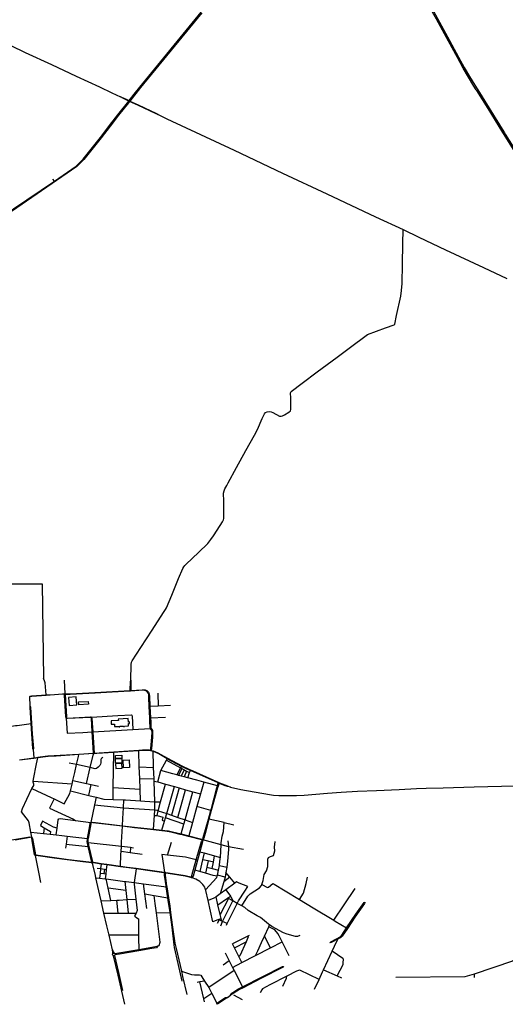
# Model space of a CAD drawing. Header units: millimetres. Extents: x 664923 to 767831, y 3118803 to 3207600.
# Tile 3 of 256: x 681004 to 687293, y 3118893 to 3131634. Entities that reach past the tile are written whole.
import ezdxf

# ---------------------------------------------------------------- set-up
doc = ezdxf.new("R2010")
doc.units = ezdxf.units.MM
for name, color, linetype in [('buildings', 5, 'Continuous'), ('roads_1', 1, 'Continuous'), ('roads_2', 2, 'Continuous'), ('roads_3', 3, 'Continuous')]:
    doc.layers.add(name, color=color, linetype=linetype)

msp = doc.modelspace()

# ---------------------------------------------------------------- linework, layer by layer
at = {"layer": 'buildings'}
for points in [[(681643.47, 3122759.79), (681743.72, 3122766.43), (681740.91, 3122814.3), (681737.11, 3122871.03), (681638.07, 3122865.02), (681643.47, 3122759.79)], [(681766.41, 3122805.65), (681890.46, 3122813.57), (681892.92, 3122775.29), (681768.87, 3122767.36), (681766.41, 3122805.65)], [(682231.25, 3122487.54), (682291.79, 3122489.85), (682292.06, 3122482.68), (682301.76, 3122483.05), (682301.44, 3122491.44), (682347.4, 3122493.2), (682347.68, 3122486.08), (682360.12, 3122486.56), (682359.86, 3122493.03), (682413.06, 3122495.07), (682411.9, 3122525.29), (682428.04, 3122525.9), (682427.24, 3122546.71), (682410.9, 3122546.09), (682409.22, 3122589.43), (682280.77, 3122584.51), (682281.54, 3122564.54), (682187.15, 3122560.93), (682188.83, 3122516.93), (682230.05, 3122518.51), (682231.25, 3122487.54)], [(682328.5, 3122015.29), (682244.87, 3122012.09), (682242.62, 3122070.52), (682326.25, 3122073.72), (682328.5, 3122015.29)], [(682326.32, 3122077.78), (682244.6, 3122074.42), (682243.01, 3122112.92), (682324.74, 3122116.27), (682326.32, 3122077.78)], [(682349.94, 3121951.43), (682343.96, 3122051.92), (682419.98, 3122056.41), (682425.96, 3121955.92), (682349.94, 3121951.43)], [(682331.67, 3121946.87), (682328.71, 3122010.72), (682244.58, 3122006.85), (682247.55, 3121942.99), (682331.67, 3121946.87)]]:
    msp.add_lwpolyline(points, close=True, dxfattribs=at)
at = {"layer": 'roads_1'}
for points in [[(686245.03, 3131959.49), (686308.89, 3131840.55), (686414.4, 3131650.47), (686570.2, 3131364.21), (686686.43, 3131150.82), (686760.75, 3131014.51), (686828.39, 3130898.79), (686898.12, 3130785), (686927.84, 3130737.54)], [(686915.23, 3130727.74), (686885.83, 3130774.47), (686815.26, 3130890.14), (686747.67, 3131006.45), (686671.64, 3131145.02), (686557.73, 3131356.18), (686399.55, 3131642.15), (686294.88, 3131831.83), (686246.93, 3131919.93)], [(686922.33, 3130716.45), (686915.23, 3130727.74)], [(687260.34, 3130174.14), (687069.07, 3130483.17), (686922.33, 3130716.45)], [(686927.84, 3130737.54), (686935.73, 3130724.94)], [(686935.73, 3130724.94), (687083.77, 3130488.55), (687274.4, 3130181.67)], [(687267.78, 3130162.13), (687260.34, 3130174.14)], [(688069.44, 3129063.66), (687971.51, 3129160.34), (687886.9, 3129251.1), (687785.35, 3129371.98), (687666.56, 3129529.59), (687598.7, 3129625.47), (687462.36, 3129849.09), (687277.18, 3130146.92), (687267.78, 3130162.13)], [(687274.4, 3130181.67), (687281.04, 3130170.98)], [(687281.04, 3130170.98), (687291.38, 3130154.34), (687475.71, 3129857.38), (687614.34, 3129635.37), (687677.68, 3129541.26), (687798.37, 3129381.74), (687898.54, 3129263.21), (687983.51, 3129173.39), (688074.43, 3129087.8)]]:
    msp.add_lwpolyline(points, dxfattribs=at)
at = {"layer": 'roads_2'}
for points in [[(680561.87, 3128943.96), (681454.65, 3129546.03), (681737.15, 3129739.52), (681825.88, 3129831.04), (682050.25, 3130111.23), (682167.26, 3130264.23), (682274.33, 3130403.47), (682415.54, 3130581.24), (682419.96, 3130586.84), (682502.15, 3130690.83), (682558.92, 3130762.46), (683354.19, 3131730.23)], [(683361.05, 3131723.21), (682567.14, 3130756.04), (682430.95, 3130581.68), (682426.58, 3130576.09), (682411.03, 3130556.47), (682281.98, 3130399.3), (682174.77, 3130258.08), (682057.88, 3130105.23), (681832.75, 3129824.02), (681744.02, 3129732.49), (680575.76, 3128932.42)], [(682274.33, 3130403.47), (682281.98, 3130399.3)], [(682050.25, 3130111.23), (682057.88, 3130105.23)], [(682442.54, 3123087.56), (682446.1, 3123291.53), (682451.34, 3123318.71), (682458.75, 3123338.51), (682571.51, 3123510.54), (682717.67, 3123733.44), (682866.07, 3123961.24), (682891.38, 3124003.3), (682904.66, 3124025.24), (682973.6, 3124188.91), (683062.04, 3124403.77), (683115.07, 3124531.14), (683127.34, 3124552.04), (683142.23, 3124569.91), (683159.42, 3124589.1), (683318.72, 3124741.63), (683441.83, 3124857.56), (683480.92, 3124905.71), (683514.84, 3124955.58), (683599.91, 3125088.56), (683630.41, 3125137.38), (683642.11, 3125162.1), (683647.46, 3125181.61), (683649.25, 3125216.16), (683647.14, 3125401.72), (683645.28, 3125505.75), (683650.46, 3125536.25), (683661.32, 3125565.05), (683684.31, 3125607.85), (683701.55, 3125639.3), (683813.31, 3125840.43), (683934.31, 3126058.58), (684045.03, 3126259.18), (684082.19, 3126332.61), (684145.04, 3126472.4), (684173.11, 3126533.93), (684187.76, 3126551.03), (684210.49, 3126559.56), (684234.34, 3126562.74), (684259.29, 3126561.08), (684283.6, 3126551.24), (684370.15, 3126504.78), (684389.42, 3126504.57), (684408.65, 3126507.42), (684434.12, 3126522.13), (684488.62, 3126553.9), (684509.63, 3126573.92), (684513.76, 3126589.57), (684513, 3126737.58), (684510.93, 3126804.77), (684519.92, 3126821.27), (684662.36, 3126931.1), (684856.18, 3127075.48), (685116.8, 3127268.7), (685286.73, 3127394.81), (685489.66, 3127546.49), (685509.83, 3127559.29), (685741.59, 3127645.95), (685851.24, 3127684.49), (685860.29, 3127693.52), (685884.53, 3127805.15), (685939.88, 3128058.55), (685950.07, 3128129.21), (685956.25, 3128220.19), (685959.96, 3128469.1), (685965.02, 3128732.41), (685968.28, 3128917.3)], [(677869.66, 3125422.28), (677880.37, 3125415.7), (677892.54, 3125409.68), (679219.28, 3125229.57), (679746.77, 3124850.93), (680329.93, 3124482.1), (680508.5, 3124334.45), (681296.62, 3124333.93), (681310.77, 3123114.57)], [(681346.7, 3122889.05), (681346.24, 3122895.92), (681335.84, 3123051.11), (681331.08, 3123065.14), (681310.77, 3123114.57)], [(682439.7, 3122947.22), (682434.58, 3122954.54), (682438.83, 3123070.75), (682442.54, 3123087.56)], [(682442.54, 3123087.56), (682445.13, 3123070.07), (682441.9, 3122954.96), (682439.7, 3122947.22)], [(681133.67, 3122876.02), (681162.71, 3122883.03), (681346.24, 3122895.92), (681455.38, 3122903.6), (681558.83, 3122912.6), (681587.01, 3122911.7), (681656.56, 3122909.5), (681979.08, 3122928.52), (682434.58, 3122954.54), (682441.9, 3122954.96), (682589.39, 3122963.39), (682613.57, 3122963.94), (682630.5, 3122961.31), (682650.46, 3122951.85), (682663.34, 3122941.56), (682671.15, 3122930.65), (682680.98, 3122905.68), (682684.12, 3122878.6), (682690.48, 3122748.1), (682697.58, 3122601.96), (682700.31, 3122545.92), (682701.39, 3122484.3), (682704.16, 3122469.7), (682709.62, 3122462.04), (682713.08, 3122457.18), (682723.57, 3122436.73), (682725.66, 3122418.49), (682722.75, 3122348.11), (682708.98, 3122203.07), (682706.25, 3122179.19), (682700.37, 3122173.3)], [(682700.37, 3122173.3), (682699.07, 3122181.02), (682702.39, 3122204.18), (682715.23, 3122349.94), (682718.17, 3122419.06), (682714.68, 3122433.47), (682705.5, 3122451.06), (682699.73, 3122461.42), (682695.04, 3122469.87), (682692.98, 3122485.03), (682691.17, 3122543.95), (682688.68, 3122601.65), (682682.39, 3122747.71), (682677.32, 3122865.41), (682674.67, 3122896.46), (682670.2, 3122914.66), (682657.91, 3122934.17), (682645.74, 3122945.02), (682623.41, 3122955.35), (682605.02, 3122957.22), (682439.7, 3122947.22), (682425.08, 3122946.33), (681979.97, 3122920.97), (681657.29, 3122902.11), (681591.48, 3122903.91), (681584.95, 3122904.09), (681559.83, 3122904.78), (681455.29, 3122897.09), (681346.7, 3122889.05), (681162.82, 3122875.45), (681133.67, 3122876.02)], [(681141.42, 3122749.33), (681133.67, 3122876.02)], [(681178.84, 3122190.65), (681173.36, 3122204.12), (681160.87, 3122391.8), (681151.94, 3122525.45), (681137.8, 3122737.34), (681141.42, 3122749.33)], [(681141.42, 3122749.33), (681145.55, 3122739.16), (681158.97, 3122526.37), (681167.41, 3122392.62), (681181.36, 3122204.61), (681178.84, 3122190.65)], [(681002.79, 3122058.77), (681185.98, 3122083.27), (681220.45, 3122087.98), (681238.16, 3122090.21), (681268.85, 3122094.11), (681368.97, 3122107.03), (681769.21, 3122131.8), (681960.6, 3122143.65), (681970.03, 3122144.21), (682222.92, 3122159.16), (682544.78, 3122180.69), (682596, 3122184.13), (682646.94, 3122185.79), (682680.85, 3122184.26), (682699.07, 3122181.02), (682706.25, 3122179.19), (682730.7, 3122171.88), (682760.76, 3122160.57), (682794.56, 3122145.33), (682918.26, 3122078.19), (683101.62, 3121979.51), (683204.99, 3121931.24), (683217.23, 3121925.59), (683246.04, 3121912.29), (683418.45, 3121835.99), (683574.84, 3121767.55), (683590.62, 3121761.03), (683626.07, 3121746.36), (683694.74, 3121721.67), (683735.26, 3121701.37)], [(683735.26, 3121701.37), (683693.22, 3121712.32), (683666.83, 3121721.45), (683623.44, 3121738.39), (683587.87, 3121754.09), (683573.65, 3121760.37), (683213.76, 3121916.68), (683203.26, 3121921.25), (683097.19, 3121971.56), (682914.32, 3122071.16), (682803.71, 3122132.58), (682757.53, 3122155.7), (682730.99, 3122164.1), (682700.37, 3122173.3), (682683.67, 3122176.33), (682647.6, 3122178.26), (682613.87, 3122177.33), (682545.05, 3122172.97), (682332.28, 3122159.53), (682222.8, 3122151.15), (682003.66, 3122139.17), (681963.26, 3122136.52), (681767.69, 3122123.73), (681713.98, 3122120.23), (681476.31, 3122105.62), (681373.1, 3122098.03), (681238.24, 3122081.86), (681186.76, 3122075.69), (681003.3, 3122051.21)], [(681178.84, 3122190.65), (681185.98, 3122083.27), (681186.76, 3122075.69)], [(681159.31, 3121057.8), (681148.19, 3121122.73), (681128.18, 3121239.5), (681116.58, 3121265.27), (681027.43, 3121383.87), (681039.66, 3121428.15), (681098.25, 3121546.48), (681162.27, 3121684.17), (681185.1, 3121724.04), (681187.55, 3121740.42), (681178.41, 3121769.69), (681178.8, 3121775.62), (681180.77, 3121805.3), (681222.58, 3122002.97), (681238.24, 3122081.86), (681238.16, 3122090.21)], [(689560.22, 3121810.89), (689560.57, 3121788.4), (689552.64, 3121604.75), (688427.57, 3120624.57), (688149.57, 3120276.67), (688122.13, 3120228.12), (688112.56, 3120153.12), (688103.68, 3120035.35), (688096.02, 3120009.84), (688073.35, 3119998.78), (687899.1, 3119971.97), (687833.77, 3119940.2), (687431.14, 3119483.39), (687385.95, 3119451.94), (686890.11, 3119282.39), (686768.39, 3119247.07), (685873.61, 3119238.41)], [(683374.62, 3121020.22), (683381.46, 3121050.15), (683447.55, 3121290.46), (683478.07, 3121401.46), (683485.65, 3121429.01), (683557.81, 3121695.74), (683563.51, 3121718.99), (683573.65, 3121760.37), (683574.84, 3121767.55)], [(683590.62, 3121761.03), (683587.87, 3121754.09), (683572.91, 3121716.42), (683563.49, 3121692.66), (683484.61, 3121399.63), (683454.79, 3121288.83), (683404.38, 3121101.57), (683388.89, 3121044.17), (683374.62, 3121020.22)], [(683735.26, 3121701.37), (683867.87, 3121674.47), (684237.12, 3121607.47), (684292.64, 3121598.96), (684361.33, 3121596.21), (684589.08, 3121595.64), (684685.93, 3121600.37), (684989.02, 3121625.01), (685167.37, 3121637.16), (685380.46, 3121651.32), (685624.86, 3121660.12), (685919.55, 3121674.69), (686142.43, 3121684.04), (686266.11, 3121688.61), (686489.07, 3121692.98), (686887.51, 3121705.39), (687242.66, 3121715.38), (687620.22, 3121725.73)], [(681938.67, 3120733.01), (681891.51, 3120934.23), (681887.06, 3120953.22), (681880.83, 3120981.86), (681878.31, 3120993.51), (681880.04, 3121027.24), (681882.05, 3121038.25), (681911.95, 3121201.96), (681917.56, 3121231.11), (681925.54, 3121247.21)], [(681925.54, 3121247.21), (681925.55, 3121228.31), (681888.84, 3121040.27), (681888.47, 3121037.53), (681886.2, 3121020.63), (681886.77, 3120994.49), (681889.63, 3120980.97), (681895.53, 3120953), (681900.26, 3120933.27), (681947.65, 3120735.81)], [(681925.54, 3121247.21), (681950.91, 3121250.18), (682335.83, 3121204.57), (682491.08, 3121186.17), (682737.65, 3121159.51), (682846.43, 3121147.75), (682884.14, 3121143.67), (682931.91, 3121138.08), (682983.19, 3121126.22), (683096.42, 3121097.3), (683192.78, 3121072.7), (683360.49, 3121029.87), (683374.62, 3121020.22)], [(683374.62, 3121020.22), (683357.48, 3121021.41), (683190.33, 3121064.1), (683094.06, 3121088.69), (683083.52, 3121091.39), (682982.13, 3121117.8), (682938.72, 3121126.85), (682881.61, 3121134.98), (682843.96, 3121139.12), (682737.16, 3121150.83), (682488.76, 3121178.11), (682335.36, 3121196.17), (681951.58, 3121241.39), (681925.54, 3121247.21)], [(680852.02, 3121010.99), (681137.15, 3121059.64), (681159.31, 3121057.8)], [(681159.31, 3121057.8), (681138.11, 3121049.86), (680944.6, 3121015.11)], [(681159.31, 3121057.8), (681169.82, 3121039.9), (681209.12, 3120826.66), (681204.57, 3120819.04)], [(681204.57, 3120819.04), (681196.81, 3120828.64), (681165.58, 3121014.07), (681160.15, 3121040.33), (681159.31, 3121057.8)], [(683235.64, 3120530.53), (683233.88, 3120558.26), (683290.56, 3120761.82), (683356.45, 3120998.49), (683374.62, 3121020.22)], [(683374.62, 3121020.22), (683371.54, 3120995.5), (683336.28, 3120866.61), (683306.45, 3120757.58), (683271.3, 3120629.09), (683250.24, 3120552.14), (683235.64, 3120530.53)], [(681196.81, 3120828.64), (681209.12, 3120826.66), (681243.64, 3120821.1), (681638.01, 3120765.54), (681938.67, 3120733.01)], [(681937.88, 3120723.78), (681823.09, 3120737.4), (681452.04, 3120783.34), (681242.21, 3120812.31), (681204.57, 3120819.04)], [(681953.59, 3120728.75), (681952.99, 3120724.59), (681951.82, 3120722.6), (681948.62, 3120720.16), (681946.19, 3120719.5), (681942.39, 3120719.94), (681940.01, 3120721.27), (681937.88, 3120723.78), (681936.89, 3120726.85), (681937.26, 3120730.39), (681938.67, 3120733.01), (681941.42, 3120735.25), (681944.29, 3120736.11), (681947.65, 3120735.81), (681950.47, 3120734.34), (681952.77, 3120731.52), (681953.59, 3120728.75)], [(682205.56, 3119599.42), (682160.83, 3119788.36), (682132.36, 3119908.67), (682095.01, 3120071.76), (682058.29, 3120232.12), (682041.43, 3120305.73), (681991.2, 3120531.77), (681984.71, 3120561.01), (681948.62, 3120720.16)], [(682875, 3120592.69), (682842.26, 3120596.74), (682721.08, 3120614.81), (682511.26, 3120644.46), (682418.04, 3120657.63), (682308.09, 3120672.94), (682131.59, 3120697.5), (682059.69, 3120707.51), (681985.04, 3120717.89), (681951.82, 3120722.6)], [(681952.77, 3120731.52), (681986.07, 3120726.52), (682060.81, 3120716.15), (682132.59, 3120706.18), (682308.52, 3120681.77), (682396.52, 3120669.56), (682512.51, 3120653.84), (682725.17, 3120625), (682842.62, 3120607.12), (682875.85, 3120601.14)], [(682890.63, 3120597.38), (682890.33, 3120593.73), (682889.06, 3120591.28), (682886.44, 3120589.02), (682883.62, 3120588.08), (682880.21, 3120588.31), (682877.5, 3120589.64), (682875, 3120592.69), (682874.28, 3120595.05), (682874.52, 3120598.49), (682875.85, 3120601.14), (682878.39, 3120603.36), (682881.3, 3120604.35), (682884.6, 3120604.15), (682887.42, 3120602.78), (682889.67, 3120600.23), (682890.63, 3120597.38)], [(683109.12, 3119191.42), (683055.19, 3119422.2), (683008.47, 3119629.47), (683004.75, 3119664.7), (682977.57, 3119889.3), (682950.5, 3120079.59), (682927.49, 3120236.39), (682922.42, 3120271.48), (682902.11, 3120412.18), (682899.85, 3120427.9), (682879.9, 3120564.3), (682877.5, 3120589.64)], [(683235.64, 3120530.53), (683215.05, 3120533.63), (683145.57, 3120551.52), (682926.33, 3120584.22), (682886.44, 3120589.02)], [(682886.44, 3120589.02), (682886.85, 3120565.09), (682907.06, 3120427.95), (682909.54, 3120411.22), (682930.49, 3120270.16), (682946.34, 3120163.41), (682958.12, 3120079.74), (682984.49, 3119892.51), (683011.9, 3119683.96), (683027.37, 3119632.14), (683047.61, 3119540.5), (683098.48, 3119320.29), (683114.3, 3119251.84), (683168.49, 3119020.09)], [(682889.67, 3120600.23), (682926.45, 3120594.36), (683148.37, 3120560.57), (683218.34, 3120542.19), (683235.64, 3120530.53)], [(684140.72, 3120444.17), (684212.82, 3120405.99), (684225.32, 3120409.64), (684280.1, 3120454.52), (684297.37, 3120449.4), (684443.3, 3120361.3), (684626.55, 3120249.87), (684802.58, 3120142.83), (685071.41, 3119980.48), (685089.38, 3119969.63), (685236.14, 3119882.39), (685247.53, 3119875.63)], [(685472.23, 3120213.49), (685473.68, 3120207.36), (685468.63, 3120196.89), (685344.95, 3120022.12), (685247.53, 3119875.63), (685181.42, 3119775.4), (685166, 3119760.16), (685147.43, 3119748.72), (685126.67, 3119738.55), (685036.04, 3119690.85), (685020.03, 3119688.49)], [(685020.03, 3119688.49), (685033.52, 3119703.69), (685162.92, 3119771.45), (685176.96, 3119788.41), (685236.14, 3119882.39), (685354.6, 3120059.77), (685463.94, 3120212.02), (685472.23, 3120213.49)], [(682205.56, 3119599.42), (682215.81, 3119573.94), (682226.23, 3119553.12)], [(682208.97, 3119546.08), (682208.53, 3119569.53), (682205.56, 3119599.42)], [(682238.88, 3119540.46), (682238.93, 3119534), (682236.53, 3119528.13), (682232.35, 3119523.78), (682226.11, 3119521.05), (682220.4, 3119520.88), (682213.72, 3119523.39), (682209.37, 3119527.54), (682206.62, 3119533.76), (682206.5, 3119539.82), (682208.97, 3119546.08), (682212, 3119549.52), (682219.39, 3119553.15), (682226.23, 3119553.12), (682231.78, 3119550.81), (682236.64, 3119545.91), (682238.88, 3119540.46)], [(682366.14, 3118893.16), (682278.15, 3119272.31), (682220.4, 3119520.88)], [(682232.35, 3119523.78), (682282.76, 3119306.69), (682337.21, 3119072.75)], [(683731.79, 3119010.71), (683750.24, 3119037.91), (683830.1, 3119088.36), (683889.87, 3119118.58), (684152.03, 3119251.06), (684407.73, 3119384.18), (684418.15, 3119382.17)], [(684418.15, 3119382.17), (684414.2, 3119373.13), (684128.36, 3119227.03), (683895.87, 3119106.99), (683851.48, 3119084.07), (683766.7, 3119033.55), (683731.79, 3119010.71)], [(686890.11, 3119282.39), (686887.99, 3119239.37)], [(683693.68, 3118983.2), (683731.79, 3119010.71)], [(683556.56, 3118906.64), (683667.44, 3118982.79), (683693.68, 3118983.2)], [(683693.68, 3118983.2), (683564.38, 3118897.12)]]:
    msp.add_lwpolyline(points, dxfattribs=at)
at = {"layer": 'roads_3'}
for points in [[(680707.69, 3131384.29), (681075.72, 3131211.09), (681417.22, 3131054.32), (681737.17, 3130903.89), (682038.46, 3130763.86), (682196.29, 3130688.62), (682310.16, 3130634.29)], [(682310.16, 3130634.29), (682342.01, 3130623.45), (682419.96, 3130586.84), (682430.95, 3130581.68), (682536.55, 3130532.09), (682773.53, 3130419.29), (682795.74, 3130406.05)], [(682795.74, 3130406.05), (682771.13, 3130414.35), (682533.22, 3130526.37), (682426.58, 3130576.09), (682415.54, 3130581.24), (682339.27, 3130616.8), (682310.16, 3130634.29)], [(682795.74, 3130406.05), (682911.17, 3130351.4), (683779.48, 3129944.01), (684408.2, 3129646.28), (684980.12, 3129380.26), (685613.18, 3129083.18), (685968.28, 3128917.3), (686173.81, 3128821.29), (686519.34, 3128656.41), (687010.24, 3128429.22), (687313.03, 3128287.17)], [(681454.65, 3129546.03), (681433.85, 3129569.25)], [(681578.35, 3123086.94), (681587.01, 3122911.7)], [(681607.39, 3122593.78), (681601.91, 3122613.96), (681586.09, 3122888.55), (681584.95, 3122904.09), (681587.01, 3122911.7)], [(681587.01, 3122911.7), (681591.48, 3122903.91), (681608.99, 3122614.24), (681607.39, 3122593.78)], [(682791.84, 3122917.94), (682796.37, 3122753.2)], [(682956.84, 3122760.94), (682796.37, 3122753.2), (682690.48, 3122748.1), (682682.39, 3122747.71)], [(681607.39, 3122593.78), (681621.61, 3122597.27), (681918.91, 3122613.74), (681933.79, 3122610.28)], [(681933.79, 3122610.28), (681919.76, 3122605.62), (681621.55, 3122589.66), (681607.39, 3122593.78)], [(681607.39, 3122593.78), (681618.78, 3122400.79)], [(681963.26, 3122136.52), (681960.6, 3122143.65), (681942.87, 3122418.49), (681931.77, 3122590.54), (681933.79, 3122610.28)], [(681933.79, 3122610.28), (682273.28, 3122629.48), (682450.92, 3122637.27)], [(681933.79, 3122610.28), (681939.21, 3122591.02), (681951.08, 3122418.95), (681970.03, 3122144.21), (681963.26, 3122136.52)], [(682450.92, 3122637.27), (682456.97, 3122633.92), (682459.62, 3122626.73), (682469.14, 3122447.6)], [(682688.68, 3122601.65), (682697.58, 3122601.96), (682889.99, 3122608.63)], [(680525.08, 3122468.07), (680583.51, 3122448.06), (680604.56, 3122446.69), (680627.27, 3122448.24), (680948.97, 3122499.11), (680971.74, 3122502.06), (681151.94, 3122525.45), (681158.97, 3122526.37)], [(681618.78, 3122400.79), (681821.89, 3122411.81), (681942.87, 3122418.49), (681951.08, 3122418.95), (682469.14, 3122447.6), (682543.31, 3122451.7), (682699.73, 3122461.42), (682709.62, 3122462.04)], [(682568.22, 3121526.09), (682562.75, 3121678.73), (682557.84, 3121815.95), (682552.41, 3121967.63), (682545.05, 3122172.97), (682544.78, 3122180.69)], [(682755.19, 3121515.02), (682745.21, 3121781.14), (682744.15, 3121809.35), (682738.67, 3121955.45), (682737.8, 3121978.69), (682730.99, 3122164.1), (682730.7, 3122171.88)], [(681579.87, 3121486.53), (681652.88, 3121620.7), (681662.61, 3121656.17), (681681.97, 3121739.86), (681693.07, 3121787.87), (681716.97, 3121891.18), (681739.85, 3121994.65), (681763.39, 3122101.06), (681767.69, 3122123.73), (681769.21, 3122131.8)], [(682082.01, 3122085.47), (682066.47, 3122078.43), (682057.07, 3122069.53), (682052.81, 3122060.71), (682056.24, 3122043.97), (682056.16, 3122017.46), (682051.78, 3122000.36), (682043.23, 3121983.21), (682021.83, 3121960.27), (682000.06, 3121944.85), (681982.26, 3121941.42), (681917.66, 3121957.17), (681739.85, 3121994.65), (681642.76, 3122014.79)], [(681870.75, 3121749.78), (681917.66, 3121957.17), (681953.43, 3122115.37), (681963.26, 3122136.52)], [(682214.3, 3121545.26), (682216.47, 3121700.23), (682222.8, 3122151.15), (682222.92, 3122159.16)], [(682793.38, 3121770.39), (682829.64, 3121919.69), (682903.23, 3122051.31), (682914.32, 3122071.16), (682918.26, 3122078.19)], [(682903.23, 3122051.31), (683087.79, 3121954.21), (683103.42, 3121945.99), (683127.41, 3121933.37), (683134.25, 3121928.16), (683141.58, 3121922.59), (683166.07, 3121910.56), (683204.11, 3121891.89)], [(682552.41, 3121967.63), (682738.67, 3121955.45)], [(683572.91, 3121716.42), (683563.51, 3121718.99), (683387.2, 3121767.31), (683296.64, 3121792.14), (683180.8, 3121823.12), (683133.3, 3121835.82), (683094.1, 3121846.3), (683059.57, 3121855.53), (683037.51, 3121861.43), (682988.77, 3121874.47), (682829.64, 3121919.69)], [(683101.62, 3121979.51), (683097.19, 3121971.56), (683087.79, 3121954.21), (683037.51, 3121861.43)], [(683103.42, 3121945.99), (683059.57, 3121855.53)], [(683134.25, 3121928.16), (683094.1, 3121846.3)], [(683180.8, 3121823.12), (683204.11, 3121891.89), (683213.76, 3121916.68), (683217.23, 3121925.59)], [(682557.84, 3121815.95), (682744.15, 3121809.35)], [(683166.07, 3121910.56), (683133.3, 3121835.82)], [(681162.27, 3121684.17), (681411.27, 3121570.64), (681451.17, 3121550.74), (681579.87, 3121486.53)], [(681681.97, 3121739.86), (681178.8, 3121775.62)], [(681693.07, 3121787.87), (681870.75, 3121749.78), (681928.14, 3121737.48), (682022.36, 3121717.29)], [(681898.85, 3121595.76), (681928.14, 3121737.48)], [(682216.47, 3121700.23), (682562.75, 3121678.73)], [(682745.21, 3121781.14), (682765.59, 3121778.35), (682793.38, 3121770.39), (682892.19, 3121742.12), (683007.51, 3121710.44), (683069.71, 3121693.37), (683152.98, 3121670.5), (683247.31, 3121644.59), (683345.05, 3121617.75)], [(682782.94, 3121335.74), (682798.55, 3121398.43), (682829.03, 3121513.75), (682892.19, 3121742.12)], [(682843.96, 3121139.12), (682846.43, 3121147.75), (682879.32, 3121262.57), (682892.03, 3121306.96), (682908.15, 3121363.24), (683007.51, 3121710.44)], [(683069.71, 3121693.37), (682970.66, 3121341.22)], [(683053.02, 3121312.19), (683152.98, 3121670.5)], [(683387.2, 3121767.31), (683345.05, 3121617.75), (683299.12, 3121451.66), (683242.14, 3121245.57), (683192.78, 3121072.7), (683190.33, 3121064.1)], [(681451.17, 3121550.74), (681391.82, 3121430.33), (681701.98, 3121288.26), (681725.74, 3121272.03)], [(681662.61, 3121656.17), (681898.85, 3121595.76), (681993.25, 3121571.63), (682094.23, 3121548.58), (682214.3, 3121545.26), (682353.66, 3121538.49), (682375.87, 3121537.41), (682568.22, 3121526.09), (682626.27, 3121522.67), (682755.19, 3121515.02), (682829.03, 3121513.75)], [(681993.25, 3121571.63), (681972.65, 3121472.91), (681925.54, 3121247.21)], [(682308.09, 3120672.94), (682308.52, 3120681.77), (682315.69, 3120829.98), (682317.75, 3120869.63), (682321.27, 3120937.34), (682324, 3120989.91), (682335.36, 3121196.17), (682335.83, 3121204.57), (682340.83, 3121295.43), (682348.21, 3121435.2), (682353.66, 3121538.49)], [(683094.06, 3121088.69), (683096.42, 3121097.3), (683131.02, 3121223.39), (683146.36, 3121279.3), (683247.31, 3121644.59)], [(681972.65, 3121472.91), (682348.21, 3121435.2), (682752.05, 3121410.72), (682780, 3121404.82), (682798.55, 3121398.43), (682908.15, 3121363.24), (682970.66, 3121341.22), (683053.02, 3121312.19), (683146.36, 3121279.3), (683242.14, 3121245.57)], [(682737.16, 3121150.83), (682737.65, 3121159.51), (682747.67, 3121334.44), (682752.05, 3121410.72), (682755.19, 3121515.02)], [(683484.61, 3121399.63), (683478.07, 3121401.46), (683299.12, 3121451.66)], [(681474.96, 3121084.65), (681487.28, 3121173.25), (681502.44, 3121282.41), (681508.97, 3121292.38)], [(681508.97, 3121292.38), (681527.77, 3121296.48), (681725.74, 3121272.03), (681925.54, 3121247.21)], [(682747.67, 3121334.44), (682782.94, 3121335.74), (682857.93, 3121316.6), (682847.64, 3121274.73), (682879.32, 3121262.57)], [(683131.02, 3121223.39), (682892.03, 3121306.96)], [(683652.11, 3121244.97), (683454.79, 3121288.83), (683447.55, 3121290.46)], [(681300.52, 3121261.93), (681271.3, 3121206.57)], [(681271.3, 3121206.57), (681318.93, 3121178.81), (681403.11, 3121129.74), (681398.43, 3121093.57)], [(681487.28, 3121173.25), (681443.24, 3121185.81), (681300.52, 3121261.93)], [(681318.93, 3121178.81), (681313.97, 3121103.41)], [(683411.73, 3120373.59), (683555.22, 3120535.87), (683562.55, 3120549.44), (683565.78, 3120565.89), (683577.8, 3120627.05), (683589.68, 3120687.54), (683591.76, 3120698.12), (683601.39, 3120775.36), (683602.68, 3120793.78), (683613.98, 3120954.98), (683614.47, 3120981.65), (683627.34, 3121068.58), (683642, 3121127.81), (683652.11, 3121244.97)], [(683652.11, 3121244.97), (683778.41, 3121214.47)], [(681148.19, 3121122.73), (681313.97, 3121103.41), (681398.43, 3121093.57), (681474.96, 3121084.65), (681551.51, 3121075.72), (681618.92, 3121068.08), (681882.05, 3121038.25), (681888.47, 3121037.53)], [(681618.92, 3121068.08), (681604.83, 3120965.5), (681597.56, 3120912.62)], [(681604.83, 3120965.5), (681891.51, 3120934.23), (681900.26, 3120933.27)], [(682479.22, 3120915.47), (682440.1, 3120920.89), (682321.27, 3120937.34), (681889.63, 3120980.97), (681880.83, 3120981.86)], [(682440.1, 3120920.89), (682433.66, 3120853.88)], [(682919.32, 3120824.06), (682970.22, 3120993.17)], [(683904.05, 3120894.39), (683706.89, 3120930.52), (683613.98, 3120954.98), (683374.62, 3121020.22)], [(683699.34, 3121007.43), (683706.89, 3120930.52), (683708.73, 3120894.75), (683697.09, 3120745.84), (683686.57, 3120666.3), (683675.2, 3120598), (683665.06, 3120537.09), (683647.77, 3120479.53), (683600.33, 3120321.57)], [(683880.1, 3120167.22), (683958.55, 3120290.51), (683990.31, 3120321.72), (684111.25, 3120401.63), (684136.74, 3120432.21), (684140.72, 3120444.17), (684157.38, 3120494.24), (684171.49, 3120570.86), (684201.87, 3120620.82), (684215.25, 3120674.86), (684218.08, 3120722.21), (684216.52, 3120769.22), (684224.65, 3120791.91), (684250.1, 3120807.27), (684288.71, 3120820.09), (684309.38, 3120879.95), (684301.54, 3120927.15), (684311.35, 3120999.34)], [(681204.57, 3120819.04), (681248.55, 3120604.05), (681272.71, 3120471.47)], [(682589.26, 3120832.73), (682433.66, 3120853.88), (682317.75, 3120869.63)], [(683306.45, 3120757.58), (683290.56, 3120761.82), (683151.42, 3120799.05), (682955.72, 3120819.94), (682919.32, 3120824.06), (682843.31, 3120832.66), (682881.3, 3120604.35)], [(683392.59, 3120851.22), (683371.5, 3120763.82), (683334.56, 3120610.76)], [(683336.28, 3120866.61), (683392.59, 3120851.22), (683525.93, 3120814.76), (683602.68, 3120793.78)], [(683496.75, 3120649.38), (683512.52, 3120734.3), (683525.93, 3120814.76)], [(682009.23, 3120656.09), (682052.21, 3120649.27), (682101.71, 3120641.4), (682124.62, 3120637.76)], [(682060.81, 3120716.15), (682059.69, 3120707.51), (682052.21, 3120649.27), (682044.13, 3120586.43), (682036.35, 3120525.96)], [(682132.59, 3120706.18), (682131.59, 3120697.5), (682124.62, 3120637.76), (682117.45, 3120576.23), (682110.48, 3120516.45)], [(682512.51, 3120653.84), (682511.26, 3120644.46), (682487.53, 3120467.24), (682486.52, 3120447.76), (682508.79, 3120254.96), (682526.73, 3120105.87), (682510.3, 3120073.94), (682492.77, 3120039.91), (682498.82, 3120028.08), (682520.81, 3120013.58), (682541.81, 3119999.31), (682543.11, 3119787.61), (682543.32, 3119752.48), (682546.24, 3119604.27), (682546.63, 3119584.68)], [(683512.52, 3120734.3), (683446.21, 3120748.18), (683371.5, 3120763.82)], [(683446.21, 3120748.18), (683428.59, 3120668.17), (683411.05, 3120588.6)], [(683428.59, 3120668.17), (683496.75, 3120649.38), (683577.8, 3120627.05)], [(683589.68, 3120687.54), (683686.57, 3120666.3)], [(681991.2, 3120531.77), (682036.35, 3120525.96), (682110.48, 3120516.45), (682123.76, 3120514.74), (682366.17, 3120483.61), (682382.63, 3120481.5), (682487.53, 3120467.24), (682606.32, 3120451.08), (682675.63, 3120441.66), (682902.11, 3120412.18), (682909.54, 3120411.22)], [(682117.45, 3120576.23), (682092.85, 3120579.65), (682044.13, 3120586.43)], [(682101.71, 3120641.4), (682092.85, 3120579.65)], [(682185.09, 3120237.31), (682150.1, 3120395.57), (682123.76, 3120514.74)], [(683503.97, 3119961.88), (683443, 3120235.97), (683413.67, 3120367.82), (683411.73, 3120373.59), (683400.23, 3120407.83), (683377.68, 3120442.76), (683336.21, 3120483.72), (683283.2, 3120512.33), (683235.64, 3120530.53)], [(683562.55, 3120549.44), (683508.92, 3120560.24), (683411.05, 3120588.6), (683334.56, 3120610.76), (683271.3, 3120629.09)], [(683665.06, 3120537.09), (683565.78, 3120565.89)], [(683727, 3120537.12), (683647.77, 3120479.53)], [(683790.54, 3120462.46), (683727, 3120537.12), (683675.2, 3120598)], [(684626.55, 3120249.87), (684678.94, 3120331.19), (684715.46, 3120455.97), (684731.96, 3120538.7)], [(682378.38, 3120364.34), (682150.1, 3120395.57)], [(682366.17, 3120483.61), (682378.38, 3120364.34), (682390.31, 3120247.72), (682407.9, 3120073.4)], [(682650.7, 3120131.46), (682624.44, 3120320.63), (682606.32, 3120451.08)], [(683813.27, 3120479.29), (683790.54, 3120462.46), (683674.42, 3120376.45), (683600.33, 3120321.57), (683546.09, 3120283.83), (683519.2, 3120265.12), (683443, 3120235.97)], [(683681.25, 3119917.27), (683691.7, 3119938.16), (683821.33, 3120197.68), (683838.73, 3120232.51), (683917.61, 3120355.62), (683957.92, 3120416.53)], [(683957.92, 3120416.53), (683846.62, 3120461.04), (683813.27, 3120479.29)], [(685071.41, 3119980.48), (685204.22, 3120178.61), (685347.43, 3120389.92)], [(682624.44, 3120320.63), (682747.22, 3120300.38), (682922.42, 3120271.48), (682930.49, 3120270.16)], [(682791.23, 3119648.39), (682809.83, 3119654.54), (682822.63, 3119696.34), (682774.97, 3120076.1), (682759.94, 3120195.77), (682747.22, 3120300.38)], [(683619.51, 3119970.99), (683611.93, 3120003.33), (683599.81, 3120054.92), (683570.74, 3120178.78), (683546.09, 3120283.83)], [(683570.74, 3120178.78), (683697.05, 3120268.17), (683735.41, 3120292.77)], [(683706.12, 3120263.02), (683599.81, 3120054.92)], [(683674.42, 3120376.45), (683735.41, 3120292.77), (683739.39, 3120287.31), (683763.25, 3120230.62)], [(684629.58, 3119783.95), (684599.99, 3119771.25), (684577.06, 3119769.27), (684468.34, 3119800.2), (684419.67, 3119818.76), (684268.08, 3119900.42), (684237.9, 3119920.91), (684224.99, 3119929.67), (684120.31, 3120017.51), (684080.55, 3120036.18), (683963.3, 3120106.42), (683920.88, 3120145.73), (683880.1, 3120167.22), (683821.33, 3120197.68), (683763.25, 3120230.62), (683706.12, 3120263.02), (683697.05, 3120268.17)], [(682058.29, 3120232.12), (682185.09, 3120237.31), (682263.8, 3120240.54), (682290.63, 3120241.64), (682390.31, 3120247.72), (682508.79, 3120254.96)], [(682278.08, 3120072.72), (682263.8, 3120240.54)], [(683607.99, 3119910.6), (683630.68, 3119965.91), (683763.25, 3120230.62)], [(682095.01, 3120071.76), (682278.08, 3120072.72), (682407.9, 3120073.4), (682510.3, 3120073.94)], [(682774.97, 3120076.1), (682950.5, 3120079.59), (682958.12, 3120079.74)], [(683691.7, 3119938.16), (683630.68, 3119965.91), (683619.51, 3119970.99), (683586.89, 3119985.81), (683577.52, 3119990.07), (683503.97, 3119961.88)], [(683586.89, 3119985.81), (683563.29, 3119937.92)], [(683577.52, 3119990.07), (683611.93, 3120003.33)], [(684057.14, 3119524.37), (684086.25, 3119586.28), (684135.16, 3119693.89), (684173.75, 3119776.37), (684230.41, 3119897.4), (684237.9, 3119920.91)], [(684493.42, 3119522.16), (684401.78, 3119701.53), (684362.07, 3119779.26), (684344.91, 3119810.53), (684305.9, 3119858.33), (684230.41, 3119897.4)], [(682543.11, 3119787.61), (682160.83, 3119788.36)], [(683974.41, 3119783.86), (683958.21, 3119775.62), (683759.08, 3119674.21)], [(683958.21, 3119775.62), (683961.82, 3119766.8), (683944.99, 3119724.13), (683935.38, 3119702.75), (683852.77, 3119519.05), (683841.96, 3119511.54)], [(684252.28, 3119624.68), (684173.75, 3119776.37)], [(682231.78, 3119550.81), (682262.04, 3119554.9), (682546.24, 3119604.27), (682786.05, 3119647.45), (682791.23, 3119648.39)], [(682791.23, 3119648.39), (682776.87, 3119625.98), (682716.16, 3119615.76), (682546.63, 3119584.68), (682295.87, 3119542.57), (682238.93, 3119534)], [(683759, 3119371.25), (683881.44, 3119434.06), (684057.14, 3119524.37), (684252.28, 3119624.68), (684401.78, 3119701.53)], [(683881.44, 3119434.06), (683841.96, 3119511.54), (683784.28, 3119624.76), (683759.08, 3119674.21)], [(683784.28, 3119624.76), (683935.38, 3119702.75)], [(684822.68, 3119090.2), (684881.02, 3119215.99), (684925.57, 3119312.05), (684939.01, 3119340.87), (685050.8, 3119580.48), (685080.58, 3119644.29), (685108.14, 3119699.92), (685126.67, 3119738.55)], [(683662.72, 3119559.62), (683716.79, 3119453.84), (683759, 3119371.25), (683780.44, 3119329.86), (683889.87, 3119118.58), (683895.87, 3119106.99)], [(685115.29, 3119261.96), (685191.84, 3119408.05), (685194.24, 3119429.03), (685196.78, 3119476.65), (685189, 3119484.69), (685050.8, 3119580.48)], [(683716.79, 3119453.84), (683638.67, 3119400.17)], [(683098.48, 3119320.29), (683229.14, 3119279.41), (683267.47, 3119275.77), (683332.79, 3119276.2), (683348.76, 3119268.36), (683363.2, 3119246.67), (683395.41, 3119194.23), (683454.28, 3119109.1), (683492.92, 3119032.63), (683556.56, 3118906.64)], [(683780.44, 3119329.86), (683454.28, 3119109.1)], [(684881.02, 3119215.99), (684631.4, 3119333.62), (684614.21, 3119331.73), (684590.33, 3119320.75), (684464.9, 3119256.8), (684242.64, 3119143.51), (684146.68, 3119091.99), (684138.08, 3119082.07), (684119.28, 3119043.16)], [(684412.92, 3119128.41), (684460.83, 3119229.76), (684464.9, 3119256.8)], [(684939.01, 3119340.87), (685115.29, 3119261.96), (685172.91, 3119236.17)], [(683395.41, 3119194.23), (683335.97, 3119182.91), (683301.5, 3119174.58)], [(683395.23, 3118924.25), (683386.42, 3118962.7), (683335.97, 3119182.91)], [(683492.92, 3119032.63), (683386.42, 3118962.7)], [(683773.67, 3119014.32), (683884.73, 3118955.94)], [(683564.38, 3118897.12), (683556.56, 3118906.64)], [(683884.73, 3118955.94)]]:
    msp.add_lwpolyline(points, dxfattribs=at)

doc.saveas('drawing.dxf')
